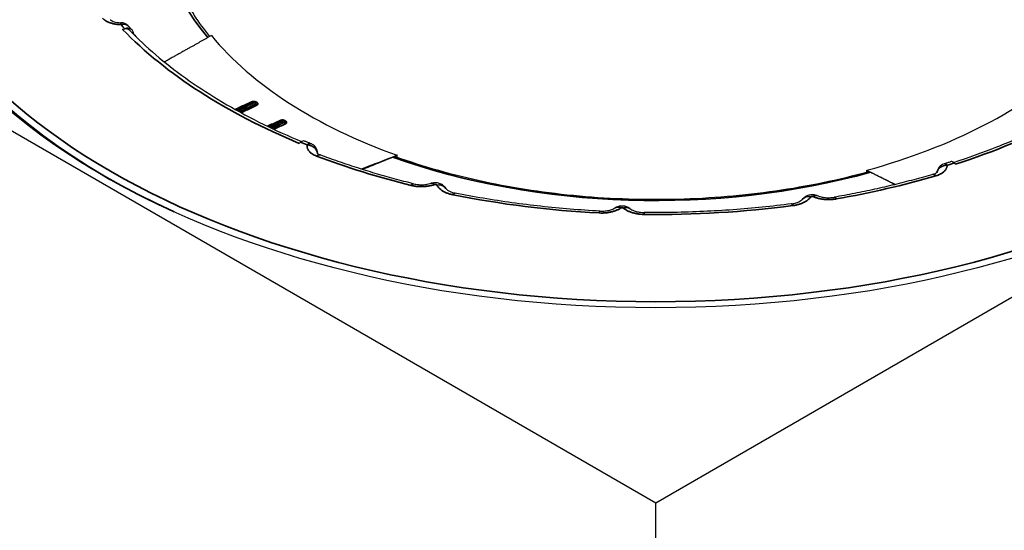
# Model space of a CAD drawing. Header units: millimetres. Extents: x -10668 to 10668, y -400 to 5820.
# Tile 7 of 28: x 3198 to 3293, y 1780 to 1829. Entities that reach past the tile are written whole.
import ezdxf

# ---------------------------------------------------------------- set-up
doc = ezdxf.new("R2010")
doc.units = ezdxf.units.MM
doc.header["$LTSCALE"] = 20
doc.layers.add('_Sichtbarkanten', color=7, linetype='Continuous', lineweight=25)
doc.layers.add('Sichtbar schmal (ISO)', color=7, linetype='Continuous', lineweight=35)

msp = doc.modelspace()

# ---------------------------------------------------------------- linework, layer by layer
at = {"layer": '_Sichtbarkanten'}
for p, q in [((3259.109, 1782.299), (3150.957, 1844.741)), ((3367.262, 1844.741), (3259.109, 1782.299)), ((3207.612, 1828.026), (3207.813, 1828.091)), ((3208.685, 1827.558), (3208.321, 1827.916)), ((3208.685, 1827.572), (3208.685, 1827.558)), ((3220.402, 1821.031), (3220.473, 1820.985)), ((3223.17, 1819.247), (3223.241, 1819.201)), ((3224.806, 1817.135), (3224.672, 1817.027)), ((3234.13, 1815.671), (3234.128, 1815.872)), ((3288.06, 1815.009), (3287.947, 1815.125)), ((3279.493, 1814.234), (3279.495, 1814.427)), ((3259.109, 1433.9), (3259.109, 1782.299))]:
    msp.add_line(p, q, dxfattribs=at)
for centre, start, end in [((3207.433, 1827.672), 43.33518, 89.56974), ((3225.448, 1816.057), 2.34098, 68.06818), ((3287.259, 1814.089), 107.45858, 172.6064)]:
    msp.add_arc(centre, 1, start, end, dxfattribs=at)
msp.add_ellipse((3259.109, 1844.741), major_axis=(75.5, 0), ratio=0.57735, dxfattribs=at)
for centre, major_axis, ratio, start_param, end_param in [((3259.109, 1844.333), (-74.983, 0), 0.57735, 6.237108, 7.101573), ((3207.612, 1827.21), (0.716, 0.698), 0.711738, 0.016385, 0.964766), ((3207.813, 1827.275), (0.716, 0.698), 0.711738, 5.694608, 7.247951), ((3259.109, 1843.924), (-57.846, 0), 0.57735, 0.51214, 0.526007), ((3259.109, 1839.205), (-47.513, 0), 0.57735, 0.443458, 1.017155), ((3259.109, 1839.205), (-47.513, 0), 0.57735, 2.014254, 2.587951), ((3220.364, 1820.817), (0.109, 0.168), 0.607583, 6.282956, 6.283185), ((3223.133, 1819.033), (0.108, 0.168), 0.608982, 6.282944, 6.283185), ((3224.806, 1816.319), (0.383, 0.924), 0.475956, 0, 0.716138), ((3233.704, 1815.294), (-0.351, -0.387), 0.638563, 3.400252, 4.063461), ((3287.947, 1814.308), (-0.309, 0.951), 0.400119, 5.601662, 6.283185), ((3279.882, 1813.823), (0.302, -0.423), 0.587592, 2.295546, 2.929297), ((3237.748, 1812.235), (-0.325, 0.946), 0.417775, 6.283144, 6.283177), ((3237.956, 1812.188), (0.885, 0.466), 0.781171, 6.283156, 6.283885), ((3274.306, 1811.071), (0.4, 0.917), 0.492341, 6.283114, 6.283484), ((3274.089, 1811.038), (-0.803, 0.597), 0.75033, 6.283114, 6.283179), ((3255.754, 1809.975), (-0.55, 0.835), 0.614103, 6.283139, 6.283191), ((3255.978, 1809.967), (0.637, 0.771), 0.669519, 6.283109, 6.283674)]:
    msp.add_ellipse(centre, major_axis=major_axis, ratio=ratio, start_param=start_param, end_param=end_param, dxfattribs=at)
for points, knots in [([(3216.04, 1827.35), (3215.5, 1828.014), (3215.007, 1828.691), (3214.09, 1830.107), (3213.673, 1830.848), (3212.951, 1832.345), (3212.647, 1833.102), (3212.153, 1834.626), (3211.963, 1835.393), (3211.699, 1836.932), (3211.625, 1837.704), (3211.609, 1838.477)], [3.4331374, 3.4331374, 3.4331374, 3.4331374, 3.5142184, 3.5142184, 3.6005528, 3.6005528, 3.6868873, 3.6868873, 3.7732217, 3.7732217, 3.8595561, 3.8595561, 3.8595561, 3.8595561]), ([(3206.426, 1828.963), (3206.432, 1828.957), (3206.45, 1828.938), (3206.513, 1828.893), (3206.558, 1828.866), (3206.669, 1828.813), (3206.737, 1828.786), (3206.894, 1828.738), (3206.986, 1828.716), (3207.186, 1828.684), (3207.297, 1828.674), (3207.419, 1828.672), (3207.43, 1828.672), (3207.44, 1828.672)], [0, 0, 0, 0, 0.0293418, 0.0293418, 0.0571484, 0.0571484, 0.0853935, 0.0853935, 0.1160655, 0.1160655, 0.1493491, 0.1493491, 0.1525933, 0.1525933, 0.1525933, 0.1525933]), ([(3208.53, 1827.973), (3208.505, 1827.998), (3208.48, 1828.024), (3208.43, 1828.075), (3208.406, 1828.101), (3208.356, 1828.152), (3208.332, 1828.178), (3208.282, 1828.229), (3208.258, 1828.255), (3208.209, 1828.306), (3208.185, 1828.332), (3208.16, 1828.358)], [3.35975881, 3.35975881, 3.35975881, 3.35975881, 3.36242813, 3.36242813, 3.36509746, 3.36509746, 3.36776678, 3.36776678, 3.37043611, 3.37043611, 3.37310543, 3.37310543, 3.37310543, 3.37310543]), ([(3208.902, 1827.332), (3209.711, 1826.538), (3210.58, 1825.763), (3212.428, 1824.253), (3213.408, 1823.52), (3215.474, 1822.1), (3216.56, 1821.414), (3218.829, 1820.095), (3220.012, 1819.461), (3222.42, 1818.277), (3223.641, 1817.724), (3224.899, 1817.199)], [2.9434427, 2.9434427, 2.9434427, 2.9434427, 3.0267059, 3.0267059, 3.1099691, 3.1099691, 3.1932324, 3.1932324, 3.2764956, 3.2764956, 3.3564597, 3.3564597, 3.3564597, 3.3564597]), ([(3287.88, 1815.186), (3289.314, 1815.654), (3290.712, 1816.157), (3293.47, 1817.244), (3294.826, 1817.831), (3297.443, 1819.069), (3298.703, 1819.721), (3301.117, 1821.084), (3302.272, 1821.794), (3304.466, 1823.269), (3305.505, 1824.033), (3306.484, 1824.821)], [4.4967673, 4.4967673, 4.4967673, 4.4967673, 4.5814893, 4.5814893, 4.6687557, 4.6687557, 4.7560222, 4.7560222, 4.8432887, 4.8432887, 4.9305551, 4.9305551, 4.9305551, 4.9305551]), ([(3220.206, 1821.046), (3220.225, 1821.054), (3220.246, 1821.06), (3220.287, 1821.065), (3220.309, 1821.064), (3220.352, 1821.056), (3220.372, 1821.048), (3220.395, 1821.036), (3220.398, 1821.034), (3220.402, 1821.031)], [0.00014996, 0.00014996, 0.00014996, 0.00014996, 0.00638941, 0.00638941, 0.01280904, 0.01280904, 0.01930427, 0.01930427, 0.02051418, 0.02051418, 0.02051418, 0.02051418]), ([(3222.975, 1819.261), (3222.994, 1819.269), (3223.014, 1819.275), (3223.056, 1819.28), (3223.078, 1819.279), (3223.12, 1819.271), (3223.141, 1819.263), (3223.163, 1819.251), (3223.166, 1819.249), (3223.17, 1819.247)], [0.00015102, 0.00015102, 0.00015102, 0.00015102, 0.0063909, 0.0063909, 0.01280899, 0.01280899, 0.01930094, 0.01930094, 0.02046151, 0.02046151, 0.02046151, 0.02046151]), ([(3225.821, 1816.984), (3225.779, 1817.001), (3225.736, 1817.019), (3225.652, 1817.053), (3225.61, 1817.07), (3225.525, 1817.104), (3225.483, 1817.121), (3225.399, 1817.156), (3225.357, 1817.173), (3225.273, 1817.208), (3225.231, 1817.225), (3225.189, 1817.243)], [2.9100799, 2.9100799, 2.9100799, 2.9100799, 2.91274922, 2.91274922, 2.91541854, 2.91541854, 2.91808786, 2.91808786, 2.92075718, 2.92075718, 2.9234265, 2.9234265, 2.9234265, 2.9234265]), ([(3226.403, 1816.085), (3226.403, 1816.085), (3226.404, 1816.083), (3226.415, 1816.071), (3226.44, 1816.047), (3226.519, 1815.995), (3226.569, 1815.967), (3226.649, 1815.932), (3226.672, 1815.923), (3226.696, 1815.914)], [0.06131392, 0.06131392, 0.06131392, 0.06131392, 0.07235276, 0.07235276, 0.10580858, 0.10580858, 0.13357093, 0.13357093, 0.14351844, 0.14351844, 0.14351844, 0.14351844]), ([(3235.725, 1813.119), (3235.096, 1813.275), (3234.471, 1813.437), (3233.233, 1813.774), (3232.619, 1813.948), (3231.403, 1814.309), (3230.8, 1814.496), (3229.606, 1814.881), (3229.015, 1815.079), (3227.846, 1815.488), (3227.268, 1815.698), (3226.696, 1815.914)], [2.7065745, 2.7065745, 2.7065745, 2.7065745, 2.7412544, 2.7412544, 2.7759343, 2.7759343, 2.8106143, 2.8106143, 2.8452942, 2.8452942, 2.8799741, 2.8799741, 2.8799741, 2.8799741]), ([(3234.128, 1815.872), (3233.347, 1815.568), (3232.219, 1815.131), (3231.011, 1814.662), (3230.684, 1814.535)], [0, 0, 0, 0, 0.3333333, 0.4539012, 0.4539012, 0.4539012, 0.4539012]), ([(3230.757, 1814.512), (3231.013, 1814.615), (3232.043, 1815.03), (3233.017, 1815.423), (3233.719, 1815.706)], [0.5581333, 0.5581333, 0.5581333, 0.5581333, 0.6666667, 1, 1, 1, 1]), ([(3279.639, 1814.274), (3276.772, 1813.484), (3273.765, 1812.86), (3267.595, 1811.97), (3264.432, 1811.703), (3258.076, 1811.538), (3254.884, 1811.64), (3248.598, 1812.207), (3245.506, 1812.672), (3239.545, 1813.948), (3236.677, 1814.759), (3233.98, 1815.725)], [1.856126, 1.856126, 1.856126, 1.856126, 2.056135, 2.056135, 2.256144, 2.256144, 2.456153, 2.456153, 2.656161, 2.656161, 2.85617, 2.85617, 2.85617, 2.85617]), ([(3287.638, 1815.259), (3287.593, 1815.245), (3287.548, 1815.23), (3287.457, 1815.201), (3287.412, 1815.187), (3287.322, 1815.158), (3287.277, 1815.143), (3287.186, 1815.114), (3287.141, 1815.1), (3287.05, 1815.071), (3287.005, 1815.057), (3286.959, 1815.043)], [1.78896248, 1.78896248, 1.78896248, 1.78896248, 1.79163181, 1.79163181, 1.79430113, 1.79430113, 1.79697045, 1.79697045, 1.79963978, 1.79963978, 1.8023091, 1.8023091, 1.8023091, 1.8023091]), ([(3285.884, 1814.033), (3285.273, 1813.855), (3284.658, 1813.683), (3283.416, 1813.35), (3282.79, 1813.19), (3281.529, 1812.883), (3280.893, 1812.736), (3279.614, 1812.454), (3278.97, 1812.319), (3277.674, 1812.063), (3277.022, 1811.941), (3276.366, 1811.826)], [1.8324149, 1.8324149, 1.8324149, 1.8324149, 1.8670948, 1.8670948, 1.9017747, 1.9017747, 1.9364546, 1.9364546, 1.9711346, 1.9711346, 2.0058145, 2.0058145, 2.0058145, 2.0058145]), ([(3282.204, 1813.048), (3282.093, 1813.104), (3281.279, 1813.518), (3280.505, 1813.912), (3279.868, 1814.236)], [0.6141716, 0.6141716, 0.6141716, 0.6141716, 0.6666667, 1, 1, 1, 1]), ([(3285.884, 1814.033), (3285.974, 1814.06), (3286.055, 1814.092), (3286.177, 1814.152), (3286.222, 1814.182), (3286.277, 1814.224), (3286.29, 1814.239), (3286.294, 1814.244), (3286.295, 1814.244), (3286.295, 1814.244)], [0, 0, 0, 0, 0.03319011, 0.03319011, 0.06386001, 0.06386001, 0.09185689, 0.09185689, 0.09761298, 0.09761298, 0.09761298, 0.09761298]), ([(3235.725, 1813.119), (3235.866, 1813.084), (3236.022, 1813.058), (3236.342, 1813.03), (3236.509, 1813.028), (3236.839, 1813.048), (3237.005, 1813.072), (3237.25, 1813.127), (3237.34, 1813.152), (3237.422, 1813.181)], [0, 0, 0, 0, 0.0483071, 0.0483071, 0.0974868, 0.0974868, 0.1480228, 0.1480228, 0.1794173, 0.1794173, 0.1794173, 0.1794173]), ([(3237.427, 1813.182), (3237.546, 1813.222), (3237.673, 1813.244), (3237.925, 1813.248), (3238.053, 1813.231), (3238.296, 1813.158), (3238.413, 1813.101), (3238.615, 1812.955), (3238.703, 1812.866), (3238.79, 1812.741), (3238.807, 1812.715), (3238.823, 1812.688)], [0.0004912, 0.0004912, 0.0004912, 0.0004912, 0.0381936, 0.0381936, 0.076167, 0.076167, 0.1143188, 0.1143188, 0.1510539, 0.1510539, 0.1603518, 0.1603518, 0.1603518, 0.1603518]), ([(3238.842, 1812.654), (3238.845, 1812.647), (3238.865, 1812.614), (3238.965, 1812.527), (3239.033, 1812.478), (3239.201, 1812.388), (3239.301, 1812.345), (3239.508, 1812.276), (3239.614, 1812.247), (3239.725, 1812.225)], [0, 0, 0, 0, 0.0541088, 0.0541088, 0.0985737, 0.0985737, 0.1401923, 0.1401923, 0.1765239, 0.1765239, 0.1765239, 0.1765239]), ([(3253.701, 1810.487), (3252.749, 1810.537), (3251.799, 1810.601), (3249.906, 1810.755), (3248.963, 1810.845), (3247.086, 1811.051), (3246.152, 1811.167), (3244.294, 1811.425), (3243.371, 1811.567), (3241.538, 1811.877), (3240.628, 1812.045), (3239.725, 1812.225)], [2.3924152, 2.3924152, 2.3924152, 2.3924152, 2.4407588, 2.4407588, 2.4891023, 2.4891023, 2.5374459, 2.5374459, 2.5857895, 2.5857895, 2.634133, 2.634133, 2.634133, 2.634133]), ([(3273.294, 1811.644), (3273.361, 1811.732), (3273.443, 1811.811), (3273.628, 1811.941), (3273.734, 1811.993), (3273.961, 1812.066), (3274.084, 1812.086), (3274.334, 1812.088), (3274.463, 1812.07), (3274.62, 1812.021), (3274.655, 1812.009), (3274.69, 1811.994)], [0.0011851, 0.0011851, 0.0011851, 0.0011851, 0.0345192, 0.0345192, 0.0693429, 0.0693429, 0.1060974, 0.1060974, 0.1442365, 0.1442365, 0.1555134, 0.1555134, 0.1555134, 0.1555134]), ([(3274.706, 1811.988), (3274.813, 1811.941), (3274.94, 1811.898), (3275.215, 1811.831), (3275.367, 1811.805), (3275.684, 1811.777), (3275.853, 1811.775), (3276.136, 1811.792), (3276.254, 1811.806), (3276.366, 1811.826)], [0, 0, 0, 0, 0.0463586, 0.0463586, 0.0936684, 0.0936684, 0.1430836, 0.1430836, 0.1791379, 0.1791379, 0.1791379, 0.1791379]), ([(3255.211, 1810.814), (3255.309, 1810.878), (3255.419, 1810.927), (3255.65, 1810.991), (3255.775, 1811.006), (3256.024, 1810.998), (3256.153, 1810.975), (3256.387, 1810.891), (3256.497, 1810.831), (3256.594, 1810.755)], [0.0008198, 0.0008198, 0.0008198, 0.0008198, 0.0361027, 0.0361027, 0.0729044, 0.0729044, 0.111093, 0.111093, 0.1478572, 0.1478572, 0.1478572, 0.1478572]), ([(3272.217, 1811.191), (3271.285, 1811.069), (3270.348, 1810.96), (3268.466, 1810.769), (3267.521, 1810.686), (3265.624, 1810.547), (3264.673, 1810.491), (3262.767, 1810.405), (3261.813, 1810.376), (3259.902, 1810.343), (3258.946, 1810.34), (3257.99, 1810.351)], [2.078256, 2.078256, 2.078256, 2.078256, 2.1265995, 2.1265995, 2.1749431, 2.1749431, 2.2232866, 2.2232866, 2.2716302, 2.2716302, 2.3199737, 2.3199737, 2.3199737, 2.3199737]), ([(3272.217, 1811.191), (3272.38, 1811.212), (3272.537, 1811.247), (3272.809, 1811.331), (3272.929, 1811.381), (3273.111, 1811.479), (3273.179, 1811.528), (3273.255, 1811.596), (3273.275, 1811.619), (3273.287, 1811.634)], [0, 0, 0, 0, 0.0507687, 0.0507687, 0.0992435, 0.0992435, 0.1441663, 0.1441663, 0.1763727, 0.1763727, 0.1763727, 0.1763727]), ([(3253.701, 1810.487), (3253.87, 1810.478), (3254.044, 1810.483), (3254.375, 1810.517), (3254.535, 1810.546), (3254.819, 1810.624), (3254.947, 1810.672), (3255.109, 1810.752), (3255.161, 1810.781), (3255.204, 1810.81)], [0, 0, 0, 0, 0.0510514, 0.0510514, 0.1014353, 0.1014353, 0.1504875, 0.1504875, 0.1780022, 0.1780022, 0.1780022, 0.1780022]), ([(3256.616, 1810.738), (3256.663, 1810.699), (3256.731, 1810.653), (3256.901, 1810.564), (3257.006, 1810.52), (3257.243, 1810.444), (3257.38, 1810.412), (3257.672, 1810.366), (3257.832, 1810.352), (3257.99, 1810.351)], [0, 0, 0, 0, 0.0420549, 0.0420549, 0.0847974, 0.0847974, 0.1297867, 0.1297867, 0.1773236, 0.1773236, 0.1773236, 0.1773236])]:
    msp.add_open_spline(points, degree=3, knots=knots, dxfattribs=at)
for points, weights in [([(3216.192, 1827.435), (3214.065, 1826.237), (3211.658, 1824.883)], [1.21561557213, 1.16367142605, 1.10917378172]), ([(3279.495, 1814.427), (3280.83, 1813.769), (3282.265, 1813.063)], [1.21561557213, 1.18449268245, 1.15245310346])]:
    msp.add_rational_spline(points, weights, degree=2, dxfattribs=at)
for points in [[(3218.535, 1820.275), (3219.093, 1820.531), (3219.649, 1820.788), (3220.205, 1821.045)], [(3220.473, 1820.985), (3220.488, 1820.976), (3220.501, 1820.964), (3220.513, 1820.951)], [(3221.66, 1818.653), (3222.098, 1818.855), (3222.536, 1819.058), (3222.973, 1819.26)], [(3223.241, 1819.201), (3223.256, 1819.191), (3223.27, 1819.18), (3223.281, 1819.166)], [(3223.281, 1819.166), (3223.282, 1819.166), (3223.282, 1819.166), (3223.282, 1819.166)], [(3226.447, 1816.098), (3226.448, 1816.079), (3226.448, 1816.061), (3226.449, 1816.043)]]:
    msp.add_open_spline(points, degree=3, dxfattribs=at)
at = {"layer": 'Sichtbar schmal (ISO)'}
for p, q in [((3220.369, 1820.983), (3220.298, 1821.029)), ((3220.607, 1820.958), (3220.536, 1821.004)), ((3223.137, 1819.198), (3223.066, 1819.244)), ((3223.376, 1819.173), (3223.304, 1819.219))]:
    msp.add_line(p, q, dxfattribs=at)
msp.add_ellipse((3259.109, 1844.741), major_axis=(-74.482, 0), ratio=0.57735, dxfattribs=at)
for centre, major_axis, ratio, start_param, end_param in [((3259.109, 1839.216), (-47.989, 0), 0.57735, 5.725655, 6.730334), ((3259.109, 1844.359), (-74.98, 0), 0.57735, 6.237108, 7.184503), ((3207.433, 1827.672), (0.008, 1), 0.010619, 6.283184, 6.898705), ((3207.433, 1827.672), (0.727, 0.686), 0.717015, 6.283184, 7.259195), ((3259.109, 1844.741), (-58.846, 0), 0.57735, 0.498794, 0.51214), ((3259.109, 1844.741), (59.077, 0), 0.57735, 3.653733, 4.090065), ((3259.109, 1844.4), (58.264, 0), 0.57735, 3.653733, 3.673749), ((3259.109, 1844.741), (59.077, 0), 0.57735, 5.224529, 5.660862), ((3220.083, 1821.2), (0.083, -0.182), 0.565688, 5.548693, 5.989607), ((3220.289, 1820.864), (-0.084, 0.182), 0.550086, 5.546789, 6.283188), ((3220.293, 1820.864), (0.109, 0.168), 0.607564, 0.000016, 0.784048), ((3220.364, 1820.817), (0.109, 0.168), 0.607583, 0, 0.783993), ((3220.364, 1820.815), (0.09, -0.179), 0.575312, 1.439822, 2.386802), ((3220.543, 1821.171), (-0.109, -0.168), 0.607017, 0.136826, 0.140176), ((3220.543, 1821.171), (-0.109, -0.168), 0.607017, 0.209259, 0.211168), ((3220.543, 1821.171), (-0.109, -0.168), 0.607017, 0.25189, 0.768727), ((3220.591, 1820.871), (-0.086, 0.181), 0.576412, 1.453135, 2.399567), ((3220.614, 1821.125), (-0.109, -0.168), 0.606911, 0.049024, 0.768518), ((3222.851, 1819.414), (0.083, -0.182), 0.565687, 5.552552, 5.983921), ((3223.057, 1819.079), (-0.084, 0.181), 0.550101, 5.549315, 6.283187), ((3223.062, 1819.078), (0.108, 0.168), 0.608954, 0.000007, 0.782592), ((3223.133, 1819.033), (0.108, 0.168), 0.608982, 0, 0.78255), ((3223.132, 1819.03), (0.09, -0.179), 0.575401, 1.443906, 2.389379), ((3223.311, 1819.386), (-0.108, -0.168), 0.609672, 0.115299, 0.117816), ((3223.311, 1819.386), (-0.108, -0.168), 0.609672, 0.22518, 0.226252), ((3223.311, 1819.386), (-0.108, -0.168), 0.609672, 0.254027, 0.767056), ((3223.359, 1819.087), (-0.086, 0.181), 0.576417, 1.457222, 2.40343), ((3223.382, 1819.34), (-0.108, -0.168), 0.609568, 0.048073, 0.766857), ((3259.109, 1844.741), (-58.846, 0), 0.57735, 0.948473, 0.961819), ((3225.448, 1816.057), (0.374, 0.928), 0.46706, 0, 0.711466), ((3225.448, 1816.057), (0.986, -0.166), 0.812644, 0.195462, 1.707157), ((3226.343, 1814.978), (0.353, 0.936), 0.446689, 6.283182, 6.984612), ((3259.109, 1844.741), (-59.894, 0), 0.57735, 0.991925, 1.165325), ((3225.448, 1816.057), (0.999, 0.041), 0.575369, 6.193789, 6.283185), ((3259.109, 1839.216), (-47.989, 0), 0.57735, 1.013266, 2.018143), ((3287.259, 1814.089), (-1, 0.023), 0.816428, 4.73078, 6.148832), ((3287.259, 1814.089), (-0.3, 0.954), 0.390585, 5.605272, 6.283187), ((3259.109, 1844.741), (-58.846, 0), 0.57735, 2.06959, 2.082937), ((3259.109, 1844.741), (-59.894, 0), 0.57735, 1.866085, 2.039484), ((3286.164, 1813.073), (-0.281, 0.96), 0.368825, 5.612987, 6.283188), ((3235.484, 1812.148), (0.241, 0.971), 0.322069, 0, 0.655865), ((3237.748, 1812.235), (-0.325, 0.946), 0.417775, 5.594577, 6.283157), ((3237.956, 1812.188), (0.885, 0.466), 0.781171, 0.000699, 1.180431), ((3239.53, 1811.244), (0.196, 0.981), 0.26692, 6.283184, 6.925544), ((3259.109, 1844.741), (-59.894, 0), 0.57735, 1.237766, 1.479484), ((3274.089, 1811.038), (-0.803, 0.597), 0.75033, 5.221113, 6.283115), ((3274.306, 1811.071), (0.4, 0.917), 0.492341, 0.000299, 0.725237), ((3276.539, 1810.841), (-0.173, 0.985), 0.237613, 5.646699, 6.283185), ((3255.754, 1809.975), (-0.55, 0.835), 0.614103, 5.462607, 6.283138), ((3255.978, 1809.967), (0.637, 0.771), 0.669519, 0.000488, 0.890309), ((3259.109, 1844.741), (-59.894, 0), 0.57735, 1.551925, 1.793643), ((3272.346, 1810.2), (-0.13, 0.992), 0.180451, 5.655854, 6.283186), ((3253.648, 1809.489), (0.053, 0.999), 0.074453, 0, 0.617449), ((3257.979, 1809.351), (0.011, 1), 0.015407, 0, 0.615564)]:
    msp.add_ellipse(centre, major_axis=major_axis, ratio=ratio, start_param=start_param, end_param=end_param, dxfattribs=at)
for points, knots in [([(3207.433, 1828.488), (3207.381, 1828.489), (3207.33, 1828.49), (3207.279, 1828.493), (3207.24, 1828.495), (3207.201, 1828.497), (3207.163, 1828.501), (3207.106, 1828.506), (3207.05, 1828.512), (3206.995, 1828.52), (3206.962, 1828.524), (3206.93, 1828.529), (3206.898, 1828.534), (3206.838, 1828.544), (3206.779, 1828.556), (3206.721, 1828.569), (3206.695, 1828.575), (3206.669, 1828.582), (3206.644, 1828.588), (3206.582, 1828.604), (3206.521, 1828.622), (3206.462, 1828.642), (3206.442, 1828.648), (3206.423, 1828.654), (3206.404, 1828.661), (3206.342, 1828.684), (3206.281, 1828.708), (3206.223, 1828.735), (3206.21, 1828.74), (3206.197, 1828.747), (3206.184, 1828.753), (3206.122, 1828.782), (3206.064, 1828.813), (3206.009, 1828.847), (3206.001, 1828.851), (3205.994, 1828.856), (3205.986, 1828.861), (3205.928, 1828.897), (3205.874, 1828.936), (3205.824, 1828.977), (3205.821, 1828.979), (3205.818, 1828.982), (3205.815, 1828.985), (3205.763, 1829.028), (3205.716, 1829.073), (3205.674, 1829.12)], [0.0000004, 0.0000004, 0.0000004, 0.0000004, 0.0709999, 0.0709999, 0.0709999, 0.125, 0.125, 0.125, 0.2038322, 0.2038322, 0.2038322, 0.25, 0.25, 0.25, 0.336501, 0.336501, 0.336501, 0.375, 0.375, 0.375, 0.4692399, 0.4692399, 0.4692399, 0.5, 0.5, 0.5, 0.6019237, 0.6019237, 0.6019237, 0.625, 0.625, 0.625, 0.7346325, 0.7346325, 0.7346325, 0.75, 0.75, 0.75, 0.8673233, 0.8673233, 0.8673233, 0.875, 0.875, 0.875, 1, 1, 1, 1]), ([(3220.076, 1821.033), (3219.727, 1820.874), (3219.394, 1820.722), (3219.081, 1820.579), (3218.874, 1820.484), (3218.675, 1820.393), (3218.482, 1820.305)], [0, 0, 0, 0, 0.1428571, 0.1428571, 0.1428571, 0.2377827, 0.2377827, 0.2377827, 0.2377827]), ([(3218.903, 1820.072), (3219.083, 1820.16), (3219.268, 1820.251), (3219.458, 1820.344), (3219.783, 1820.503), (3220.124, 1820.67), (3220.478, 1820.843)], [0.8022042, 0.8022042, 0.8022042, 0.8022042, 0.875, 0.875, 0.875, 1, 1, 1, 1]), ([(3219.065, 1819.983), (3219.226, 1820.06), (3219.39, 1820.138), (3219.559, 1820.218), (3219.886, 1820.373), (3220.228, 1820.535), (3220.584, 1820.704)], [0.8107734, 0.8107734, 0.8107734, 0.8107734, 0.875, 0.875, 0.875, 1, 1, 1, 1]), ([(3220.536, 1821.004), (3220.519, 1821.015), (3220.5, 1821.025), (3220.481, 1821.033), (3220.461, 1821.041), (3220.44, 1821.048), (3220.418, 1821.054), (3220.396, 1821.06), (3220.373, 1821.064), (3220.35, 1821.067), (3220.326, 1821.07), (3220.303, 1821.072), (3220.279, 1821.072), (3220.255, 1821.072), (3220.231, 1821.071), (3220.208, 1821.068), (3220.184, 1821.065), (3220.161, 1821.061), (3220.139, 1821.055), (3220.116, 1821.049), (3220.095, 1821.042), (3220.076, 1821.033)], [0, 0, 0, 0, 0.142857, 0.142857, 0.142857, 0.285714, 0.285714, 0.285714, 0.428571, 0.428571, 0.428571, 0.571429, 0.571429, 0.571429, 0.714286, 0.714286, 0.714286, 0.857143, 0.857143, 0.857143, 1, 1, 1, 1]), ([(3220.369, 1820.981), (3220.369, 1820.981), (3220.37, 1820.981), (3220.37, 1820.981), (3220.37, 1820.982), (3220.37, 1820.982), (3220.37, 1820.982), (3220.37, 1820.982), (3220.37, 1820.983), (3220.369, 1820.983)], [0.0000001, 0.0000001, 0.0000001, 0.0000001, 0.3333333, 0.3333333, 0.3333333, 0.6666667, 0.6666667, 0.6666667, 0.9999996, 0.9999996, 0.9999996, 0.9999996]), ([(3220.478, 1820.843), (3220.487, 1820.847), (3220.495, 1820.852), (3220.502, 1820.858), (3220.509, 1820.863), (3220.515, 1820.869), (3220.519, 1820.875), (3220.524, 1820.881), (3220.527, 1820.887), (3220.529, 1820.894), (3220.531, 1820.9), (3220.532, 1820.907), (3220.531, 1820.914), (3220.531, 1820.92), (3220.529, 1820.927), (3220.525, 1820.933), (3220.522, 1820.939), (3220.518, 1820.945), (3220.513, 1820.951)], [0, 0, 0, 0, 0.1428571, 0.1428571, 0.1428571, 0.2857143, 0.2857143, 0.2857143, 0.4285714, 0.4285714, 0.4285714, 0.5714286, 0.5714286, 0.5714286, 0.7142857, 0.7142857, 0.7142857, 0.8417574, 0.8417574, 0.8417574, 0.8417574]), ([(3220.584, 1820.704), (3220.603, 1820.713), (3220.619, 1820.723), (3220.632, 1820.734), (3220.646, 1820.744), (3220.658, 1820.755), (3220.667, 1820.767), (3220.676, 1820.779), (3220.682, 1820.792), (3220.686, 1820.805), (3220.69, 1820.818), (3220.691, 1820.831), (3220.69, 1820.844), (3220.689, 1820.857), (3220.685, 1820.871), (3220.679, 1820.884), (3220.672, 1820.897), (3220.663, 1820.91), (3220.651, 1820.923), (3220.639, 1820.935), (3220.624, 1820.947), (3220.607, 1820.958)], [0, 0, 0, 0, 0.142857, 0.142857, 0.142857, 0.285714, 0.285714, 0.285714, 0.428571, 0.428571, 0.428571, 0.571429, 0.571429, 0.571429, 0.714286, 0.714286, 0.714286, 0.857143, 0.857143, 0.857143, 1, 1, 1, 1]), ([(3222.844, 1819.247), (3222.459, 1819.071), (3222.09, 1818.902), (3221.737, 1818.741), (3221.692, 1818.721), (3221.648, 1818.7), (3221.604, 1818.68)], [0, 0, 0, 0, 0.125, 0.125, 0.125, 0.1408271, 0.1408271, 0.1408271, 0.1408271]), ([(3222.043, 1818.47), (3222.104, 1818.5), (3222.166, 1818.53), (3222.229, 1818.561), (3222.554, 1818.72), (3222.893, 1818.886), (3223.246, 1819.059)], [0.8509388, 0.8509388, 0.8509388, 0.8509388, 0.875, 0.875, 0.875, 1, 1, 1, 1]), ([(3222.224, 1818.385), (3222.259, 1818.401), (3222.294, 1818.418), (3222.33, 1818.435), (3222.657, 1818.59), (3222.998, 1818.752), (3223.352, 1818.921)], [0.8613254, 0.8613254, 0.8613254, 0.8613254, 0.875, 0.875, 0.875, 1, 1, 1, 1]), ([(3223.304, 1819.219), (3223.29, 1819.228), (3223.274, 1819.237), (3223.257, 1819.244), (3223.24, 1819.252), (3223.222, 1819.258), (3223.203, 1819.264), (3223.184, 1819.269), (3223.165, 1819.274), (3223.145, 1819.277), (3223.124, 1819.281), (3223.104, 1819.283), (3223.083, 1819.285), (3223.062, 1819.286), (3223.041, 1819.286), (3223.021, 1819.286), (3223, 1819.285), (3222.979, 1819.283), (3222.959, 1819.28), (3222.938, 1819.277), (3222.918, 1819.272), (3222.899, 1819.267), (3222.879, 1819.261), (3222.861, 1819.255), (3222.844, 1819.247)], [0, 0, 0, 0, 0.125, 0.125, 0.125, 0.25, 0.25, 0.25, 0.375, 0.375, 0.375, 0.5, 0.5, 0.5, 0.625, 0.625, 0.625, 0.75, 0.75, 0.75, 0.875, 0.875, 0.875, 1, 1, 1, 1]), ([(3223.246, 1819.059), (3223.255, 1819.063), (3223.263, 1819.068), (3223.27, 1819.074), (3223.277, 1819.079), (3223.283, 1819.085), (3223.288, 1819.091), (3223.292, 1819.097), (3223.295, 1819.103), (3223.297, 1819.109), (3223.299, 1819.116), (3223.3, 1819.123), (3223.299, 1819.129), (3223.299, 1819.136), (3223.297, 1819.142), (3223.294, 1819.149), (3223.291, 1819.155), (3223.287, 1819.161), (3223.281, 1819.166)], [0, 0, 0, 0, 0.1428571, 0.1428571, 0.1428571, 0.2857143, 0.2857143, 0.2857143, 0.4285714, 0.4285714, 0.4285714, 0.5714286, 0.5714286, 0.5714286, 0.7142857, 0.7142857, 0.7142857, 0.8414141, 0.8414141, 0.8414141, 0.8414141]), ([(3223.352, 1818.921), (3223.371, 1818.929), (3223.387, 1818.939), (3223.401, 1818.95), (3223.415, 1818.96), (3223.426, 1818.972), (3223.435, 1818.984), (3223.444, 1818.995), (3223.451, 1819.008), (3223.454, 1819.021), (3223.458, 1819.034), (3223.46, 1819.047), (3223.459, 1819.06), (3223.457, 1819.073), (3223.454, 1819.086), (3223.447, 1819.099), (3223.44, 1819.112), (3223.431, 1819.125), (3223.419, 1819.138), (3223.407, 1819.15), (3223.393, 1819.162), (3223.376, 1819.173)], [0, 0, 0, 0, 0.142857, 0.142857, 0.142857, 0.285714, 0.285714, 0.285714, 0.428571, 0.428571, 0.428571, 0.571429, 0.571429, 0.571429, 0.714286, 0.714286, 0.714286, 0.857143, 0.857143, 0.857143, 1, 1, 1, 1]), ([(3226.343, 1815.795), (3226.267, 1815.823), (3226.194, 1815.855), (3226.126, 1815.889), (3226.122, 1815.891), (3226.118, 1815.893), (3226.114, 1815.895), (3226.05, 1815.928), (3225.99, 1815.963), (3225.934, 1816), (3225.927, 1816.004), (3225.92, 1816.009), (3225.913, 1816.014), (3225.861, 1816.049), (3225.813, 1816.086), (3225.768, 1816.125), (3225.76, 1816.133), (3225.751, 1816.14), (3225.743, 1816.148), (3225.703, 1816.185), (3225.667, 1816.223), (3225.634, 1816.262), (3225.625, 1816.273), (3225.617, 1816.284), (3225.608, 1816.295), (3225.58, 1816.331), (3225.555, 1816.369), (3225.534, 1816.407), (3225.526, 1816.422), (3225.519, 1816.436), (3225.512, 1816.451), (3225.494, 1816.486), (3225.48, 1816.523), (3225.469, 1816.559), (3225.463, 1816.577), (3225.459, 1816.595), (3225.455, 1816.613), (3225.447, 1816.647), (3225.442, 1816.682), (3225.44, 1816.716), (3225.438, 1816.737), (3225.438, 1816.758), (3225.438, 1816.78), (3225.439, 1816.811), (3225.442, 1816.842), (3225.448, 1816.873)], [0, 0, 0, 0, 0.125, 0.125, 0.125, 0.132216, 0.132216, 0.132216, 0.25, 0.25, 0.25, 0.264405, 0.264405, 0.264405, 0.375, 0.375, 0.375, 0.396649, 0.396649, 0.396649, 0.5, 0.5, 0.5, 0.528876, 0.528876, 0.528876, 0.625, 0.625, 0.625, 0.66112, 0.66112, 0.66112, 0.75, 0.75, 0.75, 0.793293, 0.793293, 0.793293, 0.875, 0.875, 0.875, 0.925706, 0.925706, 0.925706, 1, 1, 1, 1]), ([(3287.259, 1814.905), (3287.259, 1814.875), (3287.256, 1814.846), (3287.251, 1814.816), (3287.248, 1814.794), (3287.243, 1814.771), (3287.237, 1814.749), (3287.229, 1814.717), (3287.218, 1814.684), (3287.205, 1814.652), (3287.197, 1814.634), (3287.189, 1814.615), (3287.179, 1814.596), (3287.162, 1814.562), (3287.142, 1814.528), (3287.119, 1814.494), (3287.108, 1814.479), (3287.098, 1814.464), (3287.086, 1814.45), (3287.059, 1814.414), (3287.028, 1814.379), (3286.994, 1814.345), (3286.983, 1814.333), (3286.971, 1814.322), (3286.96, 1814.311), (3286.921, 1814.275), (3286.878, 1814.24), (3286.833, 1814.207), (3286.822, 1814.199), (3286.812, 1814.191), (3286.801, 1814.184), (3286.751, 1814.149), (3286.696, 1814.115), (3286.638, 1814.083), (3286.63, 1814.079), (3286.622, 1814.074), (3286.614, 1814.07), (3286.551, 1814.036), (3286.483, 1814.005), (3286.413, 1813.976), (3286.409, 1813.975), (3286.404, 1813.973), (3286.399, 1813.971), (3286.324, 1813.941), (3286.246, 1813.914), (3286.164, 1813.89)], [0.0000004, 0.0000004, 0.0000004, 0.0000004, 0.0709999, 0.0709999, 0.0709999, 0.125, 0.125, 0.125, 0.2038322, 0.2038322, 0.2038322, 0.25, 0.25, 0.25, 0.336501, 0.336501, 0.336501, 0.375, 0.375, 0.375, 0.4692399, 0.4692399, 0.4692399, 0.5, 0.5, 0.5, 0.6019237, 0.6019237, 0.6019237, 0.625, 0.625, 0.625, 0.7346325, 0.7346325, 0.7346325, 0.75, 0.75, 0.75, 0.8673233, 0.8673233, 0.8673233, 0.875, 0.875, 0.875, 1, 1, 1, 1]), ([(3237.956, 1813.005), (3237.954, 1813.009), (3237.951, 1813.013), (3237.947, 1813.017), (3237.944, 1813.021), (3237.94, 1813.025), (3237.935, 1813.029), (3237.931, 1813.032), (3237.926, 1813.036), (3237.92, 1813.039), (3237.914, 1813.042), (3237.908, 1813.045), (3237.902, 1813.048), (3237.896, 1813.05), (3237.889, 1813.053), (3237.882, 1813.055), (3237.875, 1813.057), (3237.868, 1813.058), (3237.86, 1813.059), (3237.853, 1813.061), (3237.845, 1813.062), (3237.838, 1813.062), (3237.83, 1813.063), (3237.822, 1813.063), (3237.814, 1813.063), (3237.807, 1813.063), (3237.799, 1813.062), (3237.791, 1813.061), (3237.784, 1813.06), (3237.776, 1813.059), (3237.769, 1813.057), (3237.762, 1813.056), (3237.754, 1813.054), (3237.748, 1813.051)], [0, 0, 0, 0, 0.090909, 0.090909, 0.090909, 0.181818, 0.181818, 0.181818, 0.272727, 0.272727, 0.272727, 0.363636, 0.363636, 0.363636, 0.454545, 0.454545, 0.454545, 0.545455, 0.545455, 0.545455, 0.636364, 0.636364, 0.636364, 0.727273, 0.727273, 0.727273, 0.818182, 0.818182, 0.818182, 0.909091, 0.909091, 0.909091, 1, 1, 1, 1]), ([(3274.306, 1811.887), (3274.3, 1811.89), (3274.293, 1811.892), (3274.286, 1811.894), (3274.279, 1811.896), (3274.272, 1811.898), (3274.264, 1811.9), (3274.257, 1811.901), (3274.249, 1811.902), (3274.241, 1811.903), (3274.234, 1811.903), (3274.226, 1811.904), (3274.218, 1811.904), (3274.21, 1811.904), (3274.202, 1811.903), (3274.195, 1811.902), (3274.187, 1811.902), (3274.18, 1811.901), (3274.172, 1811.899), (3274.165, 1811.898), (3274.158, 1811.896), (3274.151, 1811.894), (3274.144, 1811.891), (3274.138, 1811.889), (3274.132, 1811.886), (3274.126, 1811.883), (3274.12, 1811.88), (3274.115, 1811.877), (3274.109, 1811.874), (3274.105, 1811.87), (3274.1, 1811.866), (3274.096, 1811.862), (3274.092, 1811.859), (3274.089, 1811.854)], [0, 0, 0, 0, 0.090909, 0.090909, 0.090909, 0.181818, 0.181818, 0.181818, 0.272727, 0.272727, 0.272727, 0.363636, 0.363636, 0.363636, 0.454545, 0.454545, 0.454545, 0.545455, 0.545455, 0.545455, 0.636364, 0.636364, 0.636364, 0.727273, 0.727273, 0.727273, 0.818182, 0.818182, 0.818182, 0.909091, 0.909091, 0.909091, 1, 1, 1, 1]), ([(3255.978, 1810.784), (3255.973, 1810.788), (3255.968, 1810.791), (3255.963, 1810.794), (3255.957, 1810.797), (3255.951, 1810.8), (3255.945, 1810.803), (3255.939, 1810.806), (3255.932, 1810.808), (3255.925, 1810.81), (3255.918, 1810.812), (3255.911, 1810.814), (3255.903, 1810.815), (3255.896, 1810.817), (3255.888, 1810.818), (3255.88, 1810.818), (3255.873, 1810.819), (3255.865, 1810.819), (3255.857, 1810.819), (3255.849, 1810.819), (3255.842, 1810.818), (3255.834, 1810.818), (3255.826, 1810.817), (3255.819, 1810.816), (3255.812, 1810.814), (3255.804, 1810.812), (3255.797, 1810.811), (3255.791, 1810.808), (3255.784, 1810.806), (3255.777, 1810.804), (3255.771, 1810.801), (3255.765, 1810.798), (3255.759, 1810.795), (3255.754, 1810.791)], [0, 0, 0, 0, 0.090909, 0.090909, 0.090909, 0.181818, 0.181818, 0.181818, 0.272727, 0.272727, 0.272727, 0.363636, 0.363636, 0.363636, 0.454545, 0.454545, 0.454545, 0.545455, 0.545455, 0.545455, 0.636364, 0.636364, 0.636364, 0.727273, 0.727273, 0.727273, 0.818182, 0.818182, 0.818182, 0.909091, 0.909091, 0.909091, 1, 1, 1, 1])]:
    msp.add_open_spline(points, degree=3, knots=knots, dxfattribs=at)
for points in [[(3220.294, 1821.029), (3219.715, 1820.761), (3219.147, 1820.5), (3218.591, 1820.244)], [(3218.743, 1820.16), (3219.274, 1820.429), (3219.816, 1820.702), (3220.369, 1820.981)], [(3223.062, 1819.244), (3222.603, 1819.032), (3222.155, 1818.825), (3221.72, 1818.624)], [(3221.866, 1818.554), (3222.282, 1818.765), (3222.705, 1818.979), (3223.137, 1819.198)], [(3237.748, 1813.051), (3237.65, 1813.018), (3237.451, 1812.96), (3237.138, 1812.896), (3236.808, 1812.857), (3236.476, 1812.844), (3236.142, 1812.856), (3235.805, 1812.895), (3235.59, 1812.939), (3235.484, 1812.965)], [(3239.53, 1812.061), (3239.424, 1812.082), (3239.219, 1812.132), (3238.934, 1812.229), (3238.67, 1812.349), (3238.439, 1812.487), (3238.239, 1812.642), (3238.073, 1812.817), (3237.99, 1812.94), (3237.956, 1813.005)], [(3274.089, 1811.854), (3274.045, 1811.794), (3273.942, 1811.679), (3273.754, 1811.522), (3273.527, 1811.378), (3273.271, 1811.255), (3272.989, 1811.151), (3272.677, 1811.069), (3272.459, 1811.031), (3272.346, 1811.016)], [(3276.539, 1811.658), (3276.432, 1811.639), (3276.216, 1811.61), (3275.886, 1811.592), (3275.551, 1811.599), (3275.223, 1811.632), (3274.903, 1811.69), (3274.591, 1811.775), (3274.399, 1811.847), (3274.306, 1811.887)], [(3255.754, 1810.791), (3255.68, 1810.742), (3255.521, 1810.651), (3255.257, 1810.535), (3254.965, 1810.439), (3254.656, 1810.367), (3254.331, 1810.319), (3253.99, 1810.296), (3253.763, 1810.299), (3253.648, 1810.305)], [(3257.979, 1810.167), (3257.867, 1810.168), (3257.646, 1810.179), (3257.323, 1810.221), (3257.008, 1810.288), (3256.714, 1810.377), (3256.44, 1810.49), (3256.189, 1810.626), (3256.045, 1810.729), (3255.978, 1810.784)]]:
    msp.add_open_spline(points, degree=3, dxfattribs=at)

doc.saveas('drawing.dxf')
